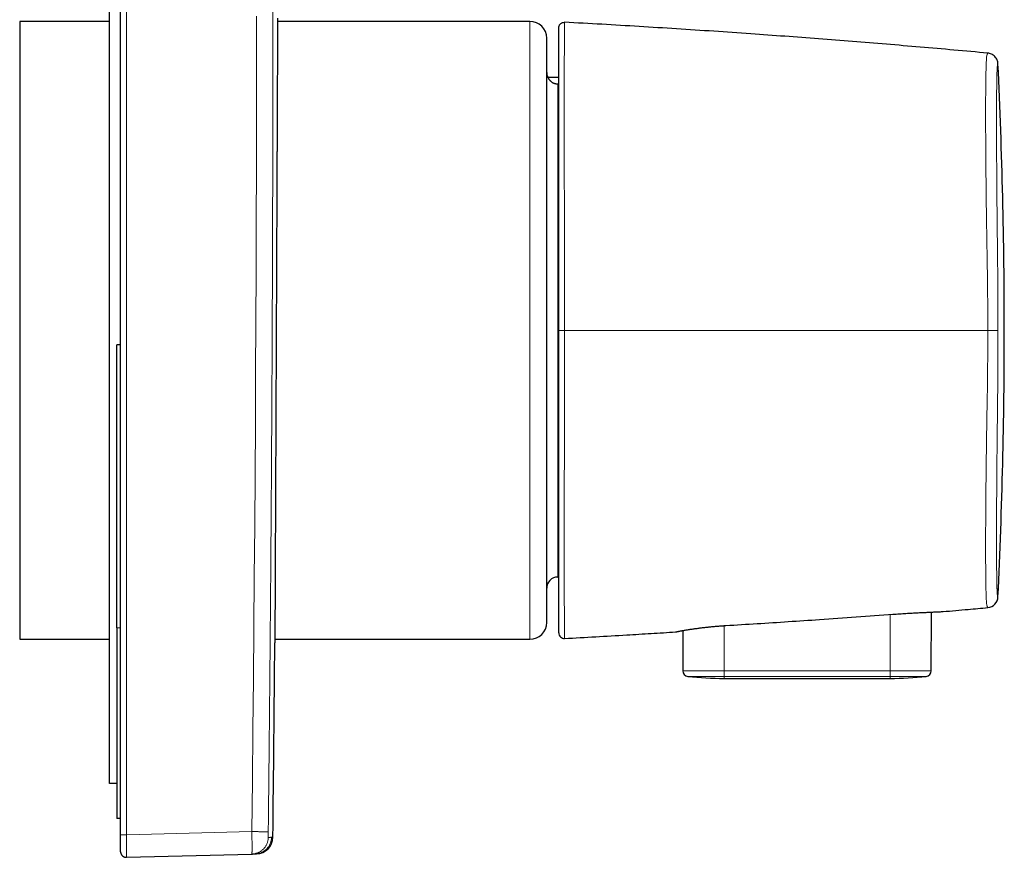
# Model space of a CAD drawing. Header units: millimetres. Extents: x 8 to 617, y 12 to 547.
# Tile 20 of 21: x 529 to 617, y 397 to 471. Entities that reach past the tile are written whole.
import ezdxf

# ---------------------------------------------------------------- set-up
doc = ezdxf.new("R2010")
doc.units = ezdxf.units.MM

msp = doc.modelspace()

# ---------------------------------------------------------------- linework, layer by layer
at = {"color": 7, "linetype": 'Continuous', "lineweight": 30}
for p, q in [((537.944, 398.639), (537.944, 544.614)), ((536.944, 403.229), (536.944, 540.877)), ((536.944, 471.177), (528.944, 471.177)), ((528.944, 471.177), (528.944, 443.627)), ((574.444, 471.177), (551.942, 471.177)), ((577.541, 471.098), (577.54, 471.082)), ((575.944, 443.627), (575.944, 469.677)), ((577.014, 466.177), (576.051, 466.177)), ((576.944, 465.599), (577.014, 465.599)), ((528.944, 443.627), (528.944, 416.077)), ((575.944, 417.577), (575.944, 443.627)), ((537.944, 442.326), (537.594, 442.326)), ((537.594, 417.09), (537.594, 442.326)), ((576.944, 421.627), (577.014, 421.627)), ((610.239, 413.261), (610.257, 418.505)), ((537.594, 417.09), (537.594, 400.09)), ((588.076, 416.858), (588.088, 413.261)), ((528.944, 416.077), (536.944, 416.077)), ((551.701, 416.077), (574.444, 416.077)), ((577.54, 416.177), (577.541, 416.155)), ((591.764, 412.591), (606.564, 412.591)), ((537.594, 403.229), (536.944, 403.229)), ((537.944, 400.09), (537.594, 400.09)), ((537.944, 397.14), (537.944, 398.639)), ((538.457, 396.64), (549.651, 396.933)), ((549.651, 396.933), (549.755, 396.936)), ((549.671, 396.934), (549.651, 396.933)), ((549.961, 396.941), (550.064, 396.944)), ((538.444, 396.64), (538.457, 396.641)), ((538.457, 396.64), (538.457, 396.642))]:
    msp.add_line(p, q, dxfattribs=at)
at = {"color": 252, "linetype": 'Continuous', "lineweight": 0}
for p, q in [((538.457, 398.639), (538.457, 544.614)), ((574.444, 443.627), (574.444, 471.177)), ((576.944, 421.627), (576.944, 465.599)), ((574.444, 416.077), (574.444, 443.627)), ((616.191, 443.627), (615.284, 443.627)), ((606.564, 413.261), (606.564, 418.29)), ((591.764, 413.261), (591.764, 417.295)), ((537.944, 417.09), (537.594, 417.09)), ((588.088, 413.261), (591.764, 413.261)), ((591.764, 412.765), (588.535, 412.765)), ((591.764, 413.261), (606.564, 413.261)), ((591.764, 413.261), (591.764, 412.765)), ((606.564, 412.765), (591.764, 412.765)), ((591.764, 412.591), (591.764, 412.765)), ((606.564, 413.261), (610.239, 413.261)), ((606.564, 412.765), (606.564, 413.261)), ((609.793, 412.765), (606.564, 412.765)), ((606.564, 412.765), (606.564, 412.591)), ((538.457, 398.639), (549.651, 398.932)), ((551.4, 398.423), (551.525, 398.426))]:
    msp.add_line(p, q, dxfattribs=at)
at = {"color": 252, "linetype": 'Continuous', "lineweight": 0, "flags": 128}
for points in [[(550.064, 471.627), (550.063, 467.083), (550.058, 462.54), (550.05, 457.996), (550.039, 453.453), (550.024, 448.909), (550.006, 444.366), (549.985, 439.822), (549.961, 435.279), (549.934, 430.736), (549.903, 426.192), (549.869, 421.649), (549.832, 417.105), (549.792, 412.562), (549.748, 408.019), (549.701, 403.476), (549.651, 398.932)], [(577.541, 443.627), (577.5, 443.627), (577.46, 443.627), (577.419, 443.627), (577.38, 443.627), (577.341, 443.627), (577.304, 443.627), (577.268, 443.627), (577.233, 443.627), (577.2, 443.627), (577.17, 443.627), (577.142, 443.627), (577.116, 443.627), (577.092, 443.627), (577.072, 443.627), (577.054, 443.627), (577.04, 443.627), (577.029, 443.627), (577.02, 443.627), (577.015, 443.627), (577.014, 443.627)], [(591.926, 417.306), (591.926, 417.305), (591.926, 417.306)]]:
    msp.add_lwpolyline(points, dxfattribs=at)
at = {"color": 7, "linetype": 'Continuous', "lineweight": 30, "flags": 128}
msp.add_lwpolyline([(606.828, 418.31), (606.828, 418.31), (606.828, 418.311)], dxfattribs=at)
at = {"color": 7, "linetype": 'Continuous', "lineweight": 30}
for centre, radius, start, end in [((574.444, 469.677), 1.5, 0, 90), ((116.756, 443.627), 500, 0, 2.72478), ((576.944, 466.627), 1, 180, 206.7867), ((116.756, 443.627), 500, 357.27522, 0), ((576.944, 420.627), 1, 90, 180), ((615.192, 419.905), 1, 275.25788, 357.27522), ((574.444, 417.577), 1.5, 270, 0), ((577.514, 416.654), 0.5, 180, 273.08949), ((-5848.056, 471.627), 6400, 359.3446627, 359.5000049), ((588.588, 413.262), 0.5, 180.2, 263.82084), ((591.764, 442.591), 30, 263.82084, 270), ((606.564, 442.591), 30, 270, 276.17916), ((609.739, 413.262), 0.5, 276.17916, 359.8), ((550.025, 398.443), 1.5, 271.49997, 359.34466), ((538.444, 397.14), 0.5, 180, 188.39622), ((538.444, 397.14), 0.5, 268.25665, 271.5)]:
    msp.add_arc(centre, radius, start, end, dxfattribs=at)
at = {"color": 252, "linetype": 'Continuous', "lineweight": 0}
for points, knots in [([(551.112, 544.338), (551.117, 543.846), (551.129, 542.867), (551.145, 541.404), (551.16, 539.951), (551.176, 538.509), (551.19, 537.078), (551.205, 535.656), (551.219, 534.245), (551.231, 533.021), (551.238, 532.235), (551.241, 531.884), (551.242, 531.787), (551.243, 531.691), (551.244, 531.595), (551.245, 531.498), (551.246, 531.403), (551.25, 530.98), (551.256, 530.269), (551.265, 529.269), (551.275, 528.252), (551.284, 527.18), (551.294, 526.052), (551.304, 524.829), (551.315, 523.511), (551.326, 522.1), (551.334, 521.085), (551.339, 520.465), (551.34, 520.245), (551.342, 520.034), (551.344, 519.831), (551.345, 519.628), (551.347, 519.425), (551.348, 519.222), (551.352, 518.663), (551.36, 517.602), (551.371, 516.044), (551.383, 514.346), (551.393, 512.685), (551.404, 511.058), (551.413, 509.466), (551.422, 507.881), (551.431, 506.367), (551.439, 504.921), (551.444, 503.911), (551.447, 503.272), (551.448, 503.002), (551.45, 502.732), (551.451, 502.463), (551.452, 502.193), (551.453, 501.929), (551.455, 501.672), (551.458, 501.015), (551.462, 499.954), (551.469, 498.486), (551.475, 496.868), (551.48, 495.654), (551.483, 494.845), (551.484, 494.593), (551.485, 494.342), (551.486, 494.091), (551.487, 493.841), (551.489, 493.088), (551.493, 491.832), (551.499, 490.074), (551.502, 488.793), (551.504, 487.988), (551.505, 487.658), (551.506, 487.328), (551.507, 486.998), (551.507, 486.668), (551.508, 486.339), (551.51, 485.534), (551.513, 484.366), (551.515, 482.833), (551.518, 481.412), (551.52, 479.993), (551.521, 478.582), (551.523, 476.816), (551.525, 474.692), (551.525, 472.204), (551.525, 469.717), (551.524, 467.229), (551.522, 465.331), (551.521, 464.021), (551.52, 463.3), (551.519, 462.577), (551.518, 461.854), (551.517, 461.132), (551.515, 460.409), (551.513, 459.182), (551.511, 458.079), (551.509, 457.096), (551.508, 456.737), (551.507, 456.374), (551.506, 456.01), (551.504, 455.08), (551.5, 453.58), (551.494, 451.591), (551.489, 450.209), (551.487, 449.435), (551.486, 449.186), (551.485, 448.934), (551.484, 448.683), (551.483, 448.431), (551.48, 447.534), (551.474, 445.988), (551.465, 443.878), (551.458, 442.413), (551.455, 441.591), (551.453, 441.323), (551.452, 441.046), (551.451, 440.763), (551.449, 440.481), (551.446, 439.718), (551.439, 438.472), (551.43, 436.74), (551.42, 435), (551.411, 433.339), (551.401, 431.76), (551.391, 430.26), (551.382, 428.753), (551.371, 427.237), (551.36, 425.712), (551.351, 424.454), (551.345, 423.673), (551.343, 423.373), (551.342, 423.279), (551.342, 423.185), (551.341, 423.091), (551.34, 422.994), (551.337, 422.548), (551.331, 421.792), (551.323, 420.728), (551.314, 419.634), (551.304, 418.469), (551.294, 417.232), (551.283, 415.959), (551.271, 414.651), (551.26, 413.359), (551.251, 412.451), (551.247, 411.923), (551.245, 411.722), (551.243, 411.515), (551.241, 411.306), (551.235, 410.694), (551.225, 409.675), (551.211, 408.246), (551.197, 406.859), (551.184, 405.513), (551.17, 404.211), (551.156, 402.899), (551.142, 401.579), (551.127, 400.25), (551.117, 399.361), (551.112, 398.915)], [0, 0, 0, 0, 0.010137, 0.0202, 0.030189, 0.040105, 0.049949, 0.059723, 0.069426, 0.07906, 0.084981, 0.085644, 0.086306, 0.086969, 0.087631, 0.088292, 0.088954, 0.089592, 0.097026, 0.103633, 0.110211, 0.118005, 0.125759, 0.133475, 0.143239, 0.152944, 0.16259, 0.164176, 0.165727, 0.167127, 0.168526, 0.169923, 0.17132, 0.172715, 0.174109, 0.182846, 0.194595, 0.206266, 0.217865, 0.228873, 0.239822, 0.250716, 0.26156, 0.271065, 0.280537, 0.282394, 0.28425, 0.286105, 0.287959, 0.289812, 0.291664, 0.29342, 0.295095, 0.305224, 0.315315, 0.325374, 0.338611, 0.340341, 0.342071, 0.3438, 0.345529, 0.347258, 0.348942, 0.36107, 0.373159, 0.385219, 0.387491, 0.389762, 0.392033, 0.394303, 0.396573, 0.398843, 0.401089, 0.413165, 0.422945, 0.432714, 0.442478, 0.452217, 0.461812, 0.478919, 0.496025, 0.513137, 0.530235, 0.547354, 0.552291, 0.55726, 0.562228, 0.567197, 0.572166, 0.577139, 0.582114, 0.597466, 0.599892, 0.602388, 0.604885, 0.607382, 0.60988, 0.624086, 0.638328, 0.650906, 0.652584, 0.654312, 0.656041, 0.657771, 0.659501, 0.661232, 0.676279, 0.691391, 0.704755, 0.70651, 0.708347, 0.710287, 0.712228, 0.71417, 0.716113, 0.72797, 0.739878, 0.751842, 0.763868, 0.774125, 0.784435, 0.7948, 0.805223, 0.815708, 0.826257, 0.83117, 0.831815, 0.832459, 0.833104, 0.83375, 0.834395, 0.835109, 0.842955, 0.849994, 0.857064, 0.865522, 0.874027, 0.882579, 0.891775, 0.901027, 0.909217, 0.910508, 0.911925, 0.913358, 0.914793, 0.916229, 0.925984, 0.93581, 0.945708, 0.954608, 0.963566, 0.972584, 0.981662, 0.9908, 1, 1, 1, 1]), ([(577.54, 471.082), (577.54, 471.078), (577.54, 471.066), (577.539, 470.976), (577.537, 470.815), (577.535, 470.586), (577.532, 470.293), (577.529, 469.937), (577.526, 469.517), (577.522, 469.035), (577.519, 468.492), (577.516, 467.89), (577.514, 467.23), (577.512, 466.512), (577.51, 465.737), (577.509, 464.905), (577.508, 464.023), (577.508, 463.093), (577.508, 462.119), (577.509, 461.102), (577.51, 460.04), (577.512, 458.936), (577.514, 457.792), (577.516, 456.615), (577.519, 455.409), (577.522, 454.177), (577.526, 452.92), (577.529, 451.639), (577.532, 450.336), (577.535, 449.016), (577.537, 447.681), (577.539, 446.335), (577.54, 444.982), (577.541, 444.078), (577.541, 443.627)], [0, 0, 0, 0, 0.015859, 0.047582, 0.079313, 0.111051, 0.142797, 0.174551, 0.206313, 0.238087, 0.269791, 0.30139, 0.332962, 0.36458, 0.396345, 0.428223, 0.460094, 0.491834, 0.523434, 0.555017, 0.586657, 0.618432, 0.650291, 0.682111, 0.713859, 0.745501, 0.777125, 0.808833, 0.84061, 0.872442, 0.904312, 0.936205, 0.968106, 1, 1, 1, 1]), ([(615.284, 443.627), (615.283, 444.299), (615.28, 445.644), (615.263, 447.659), (615.234, 449.69), (615.196, 451.748), (615.166, 453.701), (615.141, 455.508), (615.123, 457.152), (615.108, 458.733), (615.098, 460.237), (615.091, 461.647), (615.089, 462.947), (615.091, 464.123), (615.098, 465.169), (615.11, 466.224), (615.131, 467.184), (615.162, 467.854), (615.197, 468.184), (615.235, 468.248), (615.263, 468.303), (615.28, 468.338), (615.283, 468.342), (615.284, 468.344)], [0, 0, 0, 0, 0.048747, 0.097491, 0.146104, 0.196022, 0.246713, 0.288906, 0.331208, 0.373589, 0.416005, 0.458417, 0.500798, 0.543069, 0.585304, 0.627741, 0.691161, 0.754531, 0.805596, 0.85513, 0.903294, 0.95164, 1, 1, 1, 1]), ([(616.191, 467.396), (616.191, 467.395), (616.19, 467.393), (616.186, 467.379), (616.179, 467.358), (616.17, 467.327), (616.158, 467.296), (616.143, 467.236), (616.127, 467.108), (616.112, 466.878), (616.099, 466.514), (616.086, 465.941), (616.076, 465.22), (616.069, 464.362), (616.064, 463.377), (616.063, 462.275), (616.064, 461.06), (616.069, 459.739), (616.075, 458.397), (616.084, 457.063), (616.092, 456.079), (616.098, 455.403), (616.101, 455.052), (616.104, 454.698), (616.107, 454.342), (616.111, 453.983), (616.114, 453.613), (616.119, 453.179), (616.125, 452.635), (616.133, 451.941), (616.142, 451.179), (616.152, 450.363), (616.16, 449.588), (616.168, 448.802), (616.185, 446.831), (616.188, 445.099), (616.191, 443.627)], [0, 0, 0, 0, 0.031182, 0.062304, 0.0935, 0.124902, 0.152146, 0.187441, 0.226101, 0.249967, 0.291862, 0.333677, 0.375364, 0.416877, 0.45817, 0.499202, 0.540253, 0.581582, 0.623145, 0.65821, 0.693381, 0.702608, 0.711841, 0.721078, 0.730318, 0.739562, 0.748809, 0.758872, 0.77271, 0.790269, 0.811435, 0.830205, 0.851701, 0.869781, 0.889301, 1, 1, 1, 1]), ([(577.541, 443.627), (577.541, 443.028), (577.54, 441.829), (577.538, 440.038), (577.535, 438.26), (577.531, 436.505), (577.527, 434.782), (577.522, 433.098), (577.518, 431.458), (577.514, 429.865), (577.512, 428.328), (577.509, 426.854), (577.508, 425.456), (577.507, 424.142), (577.508, 422.917), (577.509, 421.78), (577.512, 420.734), (577.514, 419.785), (577.518, 418.941), (577.522, 418.203), (577.527, 417.577), (577.531, 417.063), (577.535, 416.659), (577.538, 416.373), (577.54, 416.207), (577.54, 416.185), (577.54, 416.177)], [0, 0, 0, 0, 0.042251, 0.084589, 0.126964, 0.169325, 0.211622, 0.253809, 0.296069, 0.338551, 0.38115, 0.423759, 0.466271, 0.508582, 0.550711, 0.592859, 0.635206, 0.677684, 0.720062, 0.762275, 0.804475, 0.846809, 0.889193, 0.931533, 0.973735, 1, 1, 1, 1]), ([(577.541, 443.627), (578.548, 443.627), (580.564, 443.627), (583.586, 443.627), (586.608, 443.627), (589.63, 443.627), (592.65, 443.627), (595.67, 443.627), (598.791, 443.627), (602.011, 443.627), (605.33, 443.627), (608.649, 443.627), (611.967, 443.627), (614.178, 443.627), (615.284, 443.627)], [0, 0, 0, 0, 0.08, 0.16, 0.24, 0.32, 0.4, 0.48, 0.56, 0.648, 0.736, 0.824, 0.912, 1, 1, 1, 1]), ([(615.284, 418.909), (615.283, 418.911), (615.28, 418.915), (615.263, 418.951), (615.234, 419.005), (615.196, 419.074), (615.166, 419.368), (615.141, 419.842), (615.122, 420.448), (615.108, 421.209), (615.097, 422.12), (615.091, 423.172), (615.089, 424.356), (615.091, 425.662), (615.098, 427.075), (615.109, 428.581), (615.123, 430.167), (615.142, 431.819), (615.167, 433.633), (615.197, 435.584), (615.236, 437.628), (615.264, 439.636), (615.28, 441.63), (615.283, 442.961), (615.284, 443.627)], [0, 0, 0, 0, 0.04874, 0.097482, 0.146096, 0.196023, 0.246727, 0.289031, 0.331489, 0.373839, 0.416114, 0.458491, 0.500941, 0.543381, 0.585774, 0.628148, 0.670523, 0.712916, 0.755357, 0.806102, 0.855455, 0.903508, 0.951758, 1, 1, 1, 1]), ([(616.191, 443.627), (616.191, 443.213), (616.19, 442.386), (616.186, 441.145), (616.179, 439.901), (616.17, 438.71), (616.158, 437.466), (616.143, 436.127), (616.128, 434.837), (616.112, 433.468), (616.099, 432.079), (616.086, 430.505), (616.076, 428.999), (616.069, 427.575), (616.064, 426.248), (616.063, 425.027), (616.064, 423.918), (616.068, 422.927), (616.075, 422.109), (616.084, 421.449), (616.092, 421.059), (616.097, 420.831), (616.101, 420.72), (616.104, 420.618), (616.107, 420.522), (616.111, 420.435), (616.114, 420.352), (616.119, 420.269), (616.125, 420.184), (616.133, 420.097), (616.142, 420.03), (616.152, 419.983), (616.16, 419.953), (616.168, 419.933), (616.185, 419.877), (616.188, 419.867), (616.191, 419.857)], [0, 0, 0, 0, 0.031117, 0.062174, 0.093305, 0.124641, 0.151759, 0.186902, 0.225376, 0.249171, 0.291187, 0.333118, 0.374917, 0.416536, 0.457931, 0.499058, 0.540132, 0.58148, 0.623058, 0.658134, 0.693313, 0.702543, 0.711777, 0.721015, 0.730257, 0.739502, 0.74875, 0.758821, 0.772664, 0.790226, 0.811392, 0.830168, 0.851669, 0.869752, 0.889277, 1, 1, 1, 1]), ([(587.438, 416.738), (587.441, 416.739), (587.446, 416.74), (587.491, 416.75), (587.562, 416.764), (587.659, 416.783), (587.782, 416.806), (587.93, 416.834), (588.102, 416.864), (588.296, 416.898), (588.513, 416.934), (588.751, 416.971), (589.009, 417.01), (589.285, 417.048), (589.577, 417.087), (589.884, 417.124), (590.203, 417.16), (590.533, 417.194), (590.873, 417.227), (591.219, 417.257), (591.571, 417.284), (591.807, 417.299), (591.926, 417.306)], [0, 0, 0, 0, 0.050191, 0.100347, 0.150497, 0.200649, 0.250794, 0.300911, 0.35098, 0.400977, 0.450892, 0.500727, 0.550518, 0.60031, 0.650124, 0.699969, 0.749847, 0.799758, 0.849708, 0.899709, 0.949791, 1, 1, 1, 1]), ([(549.651, 398.932), (549.652, 398.88), (549.654, 398.775), (549.656, 398.619), (549.658, 398.465), (549.66, 398.314), (549.662, 398.167), (549.663, 398.024), (549.664, 397.887), (549.665, 397.756), (549.666, 397.633), (549.666, 397.518), (549.666, 397.411), (549.665, 397.314), (549.664, 397.226), (549.663, 397.15), (549.662, 397.084), (549.66, 397.029), (549.658, 396.987), (549.656, 396.956), (549.654, 396.937), (549.652, 396.934), (549.651, 396.933)], [0, 0, 0, 0, 0.050003, 0.100006, 0.150008, 0.20001, 0.250011, 0.300012, 0.350012, 0.400012, 0.450011, 0.500011, 0.55001, 0.600009, 0.650008, 0.700007, 0.750005, 0.800004, 0.850003, 0.900002, 0.950001, 1, 1, 1, 1]), ([(551.112, 398.915), (551.111, 398.915), (551.108, 398.916), (551.093, 398.916), (551.07, 398.916), (551.038, 398.916), (550.998, 398.917), (550.95, 398.917), (550.893, 398.918), (550.83, 398.919), (550.759, 398.92), (550.682, 398.921), (550.598, 398.922), (550.508, 398.923), (550.413, 398.924), (550.314, 398.925), (550.21, 398.926), (550.103, 398.927), (549.992, 398.929), (549.88, 398.93), (549.766, 398.931), (549.69, 398.932), (549.651, 398.932)], [0, 0, 0, 0, 0.049909, 0.099901, 0.149941, 0.199999, 0.250052, 0.300087, 0.350097, 0.400081, 0.450046, 0.5, 0.549954, 0.599919, 0.649903, 0.699913, 0.749948, 0.800001, 0.850059, 0.900099, 0.950091, 1, 1, 1, 1]), ([(551.112, 398.915), (551.112, 398.906), (551.112, 398.887), (551.111, 398.859), (551.111, 398.831), (551.111, 398.802), (551.111, 398.772), (551.11, 398.741), (551.11, 398.702), (551.11, 398.656), (551.11, 398.606), (551.11, 398.565), (551.11, 398.531), (551.11, 398.503), (551.11, 398.479), (551.11, 398.462), (551.11, 398.45), (551.11, 398.441), (551.111, 398.434), (551.111, 398.425), (551.111, 398.417), (551.112, 398.416), (551.112, 398.415)], [0, 0, 0, 0, 0.035926, 0.071753, 0.107595, 0.143567, 0.185453, 0.227295, 0.269274, 0.346282, 0.422766, 0.499848, 0.557692, 0.615089, 0.672511, 0.730432, 0.761925, 0.793367, 0.824835, 0.856404, 0.928173, 1, 1, 1, 1]), ([(538.457, 396.642), (538.457, 396.643), (538.458, 396.645), (538.459, 396.663), (538.46, 396.693), (538.461, 396.736), (538.461, 396.79), (538.462, 396.856), (538.462, 396.933), (538.463, 397.02), (538.463, 397.118), (538.463, 397.224), (538.463, 397.34), (538.463, 397.463), (538.462, 397.594), (538.462, 397.731), (538.461, 397.873), (538.461, 398.021), (538.46, 398.172), (538.459, 398.326), (538.458, 398.482), (538.457, 398.587), (538.457, 398.639)], [0, 0, 0, 0, 0.035077, 0.085866, 0.136654, 0.187441, 0.238226, 0.289011, 0.339795, 0.390578, 0.44136, 0.492143, 0.542925, 0.593708, 0.644491, 0.695275, 0.746059, 0.796845, 0.847631, 0.898419, 0.949209, 1, 1, 1, 1]), ([(551.112, 398.415), (551.111, 398.377), (551.108, 398.301), (551.093, 398.187), (551.07, 398.074), (551.038, 397.963), (550.998, 397.855), (550.95, 397.751), (550.893, 397.65), (550.83, 397.554), (550.759, 397.464), (550.682, 397.379), (550.598, 397.3), (550.508, 397.228), (550.413, 397.163), (550.314, 397.105), (550.21, 397.055), (550.103, 397.014), (549.992, 396.98), (549.88, 396.955), (549.773, 396.939), (549.702, 396.936), (549.671, 396.934)], [0, 0, 0, 0, 0.050331, 0.100746, 0.15121, 0.201691, 0.252167, 0.302625, 0.353058, 0.403466, 0.453853, 0.50423, 0.554606, 0.604994, 0.655401, 0.705834, 0.756292, 0.806768, 0.857249, 0.907713, 0.958129, 1, 1, 1, 1]), ([(551.4, 398.423), (551.399, 398.385), (551.396, 398.308), (551.381, 398.194), (551.358, 398.081), (551.326, 397.971), (551.286, 397.863), (551.238, 397.758), (551.182, 397.658), (551.118, 397.562), (551.047, 397.471), (550.97, 397.386), (550.886, 397.308), (550.796, 397.235), (550.701, 397.17), (550.602, 397.113), (550.498, 397.063), (550.391, 397.021), (550.281, 396.988), (550.168, 396.963), (550.061, 396.947), (549.991, 396.944), (549.959, 396.942)], [0, 0, 0, 0, 0.050423, 0.100846, 0.151269, 0.201692, 0.252115, 0.302538, 0.352961, 0.403384, 0.453807, 0.50423, 0.554653, 0.605076, 0.655499, 0.705922, 0.756345, 0.806768, 0.857191, 0.907614, 0.958037, 1, 1, 1, 1]), ([(551.112, 398.415), (551.117, 398.416), (551.127, 398.416), (551.143, 398.416), (551.157, 398.417), (551.172, 398.417), (551.184, 398.417), (551.194, 398.418), (551.2, 398.418), (551.204, 398.418), (551.205, 398.418), (551.207, 398.418), (551.209, 398.418), (551.21, 398.418), (551.212, 398.418), (551.213, 398.418), (551.218, 398.418), (551.225, 398.418), (551.237, 398.419), (551.25, 398.419), (551.264, 398.419), (551.274, 398.42), (551.281, 398.42), (551.283, 398.42), (551.286, 398.42), (551.288, 398.42), (551.291, 398.42), (551.293, 398.42), (551.298, 398.42), (551.307, 398.421), (551.319, 398.421), (551.331, 398.421), (551.342, 398.421), (551.353, 398.422), (551.363, 398.422), (551.373, 398.422), (551.382, 398.423), (551.391, 398.423), (551.397, 398.423), (551.4, 398.423)], [0, 0, 0, 0, 0.0421, 0.083907, 0.125424, 0.166653, 0.207598, 0.23268, 0.257656, 0.26255, 0.26744, 0.272325, 0.277207, 0.282084, 0.286957, 0.291827, 0.296446, 0.328517, 0.360428, 0.408478, 0.456174, 0.503521, 0.512411, 0.521289, 0.530154, 0.539008, 0.54785, 0.556331, 0.564314, 0.608061, 0.652975, 0.697611, 0.741979, 0.786087, 0.829943, 0.872782, 0.915398, 0.9578, 1, 1, 1, 1])]:
    msp.add_open_spline(points, degree=3, knots=knots, dxfattribs=at)
at = {"color": 7, "linetype": 'Continuous', "lineweight": 30}
for points, knots in [([(551.944, 471.476), (551.944, 471.476), (551.944, 471.478), (551.944, 471.47), (551.944, 471.451), (551.944, 471.42), (551.943, 471.376), (551.943, 471.321), (551.943, 471.254), (551.942, 471.174), (551.942, 471.084), (551.942, 470.981), (551.941, 470.866), (551.941, 470.74), (551.94, 470.616), (551.939, 470.496), (551.939, 470.385), (551.938, 470.268), (551.938, 470.144), (551.937, 470.015), (551.937, 469.863), (551.936, 469.684), (551.935, 469.475), (551.934, 469.256), (551.933, 469.025), (551.932, 468.782), (551.931, 468.528), (551.93, 468.264), (551.928, 467.989), (551.927, 467.704), (551.926, 467.409), (551.925, 467.103), (551.923, 466.818), (551.922, 466.556), (551.921, 466.319), (551.92, 466.078), (551.919, 465.831), (551.918, 465.58), (551.917, 465.29), (551.915, 464.959), (551.914, 464.585), (551.912, 464.202), (551.91, 463.809), (551.908, 463.407), (551.907, 462.995), (551.905, 462.575), (551.903, 462.147), (551.901, 461.712), (551.899, 461.27), (551.897, 460.82), (551.895, 460.406), (551.894, 460.03), (551.892, 459.696), (551.891, 459.357), (551.889, 459.015), (551.888, 458.669), (551.886, 458.274), (551.884, 457.828), (551.882, 457.329), (551.88, 456.824), (551.877, 456.313), (551.875, 455.797), (551.873, 455.275), (551.871, 454.749), (551.868, 454.217), (551.866, 453.682), (551.864, 453.142), (551.861, 452.598), (551.859, 452.102), (551.857, 451.655), (551.855, 451.26), (551.854, 450.863), (551.852, 450.464), (551.85, 450.063), (551.848, 449.631), (551.846, 449.168), (551.844, 448.674), (551.842, 448.179), (551.84, 447.681), (551.837, 447.183), (551.835, 446.683), (551.833, 446.182), (551.831, 445.677), (551.829, 445.168), (551.826, 444.654), (551.824, 444.141), (551.822, 443.606), (551.819, 443.05), (551.817, 442.474), (551.814, 441.898), (551.812, 441.322), (551.809, 440.748), (551.807, 440.175), (551.804, 439.603), (551.802, 439.033), (551.799, 438.465), (551.797, 437.9), (551.794, 437.336), (551.792, 436.829), (551.79, 436.377), (551.788, 435.98), (551.787, 435.585), (551.785, 435.191), (551.783, 434.798), (551.781, 434.37), (551.779, 433.908), (551.777, 433.413), (551.775, 432.921), (551.773, 432.433), (551.771, 431.949), (551.769, 431.469), (551.767, 430.994), (551.765, 430.52), (551.762, 430.046), (551.76, 429.575), (551.758, 429.108), (551.756, 428.638), (551.754, 428.165), (551.752, 427.688), (551.75, 427.218), (551.748, 426.756), (551.746, 426.301), (551.744, 425.853), (551.742, 425.412), (551.74, 424.98), (551.738, 424.555), (551.737, 424.139), (551.735, 423.731), (551.733, 423.37), (551.732, 423.052), (551.731, 422.777), (551.73, 422.506), (551.728, 422.239), (551.727, 421.977), (551.726, 421.686), (551.725, 421.368), (551.723, 421.026), (551.722, 420.694), (551.72, 420.371), (551.719, 420.059), (551.717, 419.757), (551.716, 419.465), (551.715, 419.183), (551.714, 418.912), (551.713, 418.651), (551.712, 418.401), (551.711, 418.185), (551.71, 417.999), (551.709, 417.84), (551.708, 417.687), (551.708, 417.54), (551.707, 417.398), (551.706, 417.244), (551.706, 417.082), (551.705, 416.913), (551.704, 416.756), (551.704, 416.61), (551.703, 416.476), (551.703, 416.353), (551.702, 416.241), (551.702, 416.142), (551.701, 416.054), (551.701, 415.979), (551.701, 415.915), (551.7, 415.868), (551.7, 415.834), (551.7, 415.811), (551.7, 415.793), (551.7, 415.782), (551.7, 415.776), (551.7, 415.777), (551.7, 415.777)], [0, 0, 0, 0, 0.000937, 0.007524, 0.014111, 0.020709, 0.027308, 0.033895, 0.040482, 0.04708, 0.053678, 0.060265, 0.066852, 0.07345, 0.080048, 0.084756, 0.089464, 0.094172, 0.098889, 0.103607, 0.108324, 0.114893, 0.121464, 0.128034, 0.134604, 0.141218, 0.147834, 0.15445, 0.161065, 0.167652, 0.174239, 0.180837, 0.187435, 0.192143, 0.196851, 0.201559, 0.206276, 0.210993, 0.215711, 0.22228, 0.22885, 0.235421, 0.24199, 0.248605, 0.255221, 0.261837, 0.268452, 0.275038, 0.281625, 0.288224, 0.294822, 0.29953, 0.304238, 0.308946, 0.313663, 0.31838, 0.323098, 0.329685, 0.336272, 0.34287, 0.349468, 0.356055, 0.362642, 0.369241, 0.375839, 0.382426, 0.389013, 0.395611, 0.40221, 0.406918, 0.411626, 0.416334, 0.421051, 0.425768, 0.430486, 0.436237, 0.44199, 0.447742, 0.453493, 0.459245, 0.464997, 0.47075, 0.476501, 0.482375, 0.488251, 0.494126, 0.5, 0.506587, 0.513174, 0.519773, 0.526371, 0.532958, 0.539545, 0.546144, 0.552742, 0.559329, 0.565916, 0.572515, 0.579113, 0.583821, 0.588529, 0.593237, 0.597954, 0.602672, 0.607389, 0.613454, 0.61952, 0.625586, 0.631652, 0.637717, 0.643783, 0.649849, 0.655914, 0.662123, 0.668334, 0.674544, 0.680753, 0.68734, 0.693928, 0.700526, 0.707124, 0.713711, 0.720298, 0.726896, 0.733495, 0.740082, 0.746669, 0.753267, 0.759865, 0.764573, 0.769282, 0.773989, 0.778707, 0.783424, 0.788141, 0.794728, 0.801315, 0.807914, 0.814512, 0.821099, 0.827686, 0.834284, 0.840883, 0.84747, 0.854057, 0.860655, 0.867253, 0.871961, 0.876669, 0.881377, 0.886094, 0.890812, 0.895529, 0.902098, 0.908669, 0.91524, 0.921809, 0.928423, 0.935039, 0.941655, 0.94827, 0.954857, 0.961444, 0.968042, 0.97464, 0.979348, 0.984056, 0.988764, 0.993482, 0.998199, 1, 1, 1, 1]), ([(577.014, 470.599), (577.021, 470.664), (577.032, 470.764), (577.098, 470.883), (577.167, 470.965), (577.252, 471.029), (577.375, 471.089), (577.476, 471.095), (577.541, 471.098)], [0, 0, 0, 0, 0.238697, 0.367872, 0.5, 0.632128, 0.761303, 1, 1, 1, 1]), ([(615.284, 468.344), (614.279, 468.436), (612.269, 468.619), (609.252, 468.882), (606.235, 469.137), (603.218, 469.382), (600.199, 469.619), (597.18, 469.846), (594.06, 470.071), (590.838, 470.294), (587.515, 470.512), (584.191, 470.719), (580.866, 470.916), (578.649, 471.037), (577.541, 471.098)], [0, 0, 0, 0, 0.08, 0.16, 0.24, 0.32, 0.4, 0.48, 0.56, 0.648, 0.736, 0.824, 0.912, 1, 1, 1, 1]), ([(577.014, 443.627), (577.014, 443.802), (577.014, 444.152), (577.014, 444.677), (577.014, 445.201), (577.014, 445.725), (577.014, 446.247), (577.014, 446.769), (577.014, 447.288), (577.014, 447.814), (577.014, 448.347), (577.014, 448.885), (577.014, 449.421), (577.014, 449.954), (577.014, 450.484), (577.014, 451.011), (577.014, 451.535), (577.014, 452.055), (577.014, 452.571), (577.014, 453.084), (577.014, 453.591), (577.014, 454.085), (577.014, 454.566), (577.014, 455.033), (577.014, 455.497), (577.014, 455.956), (577.014, 456.42), (577.014, 456.889), (577.014, 457.362), (577.014, 457.83), (577.014, 458.292), (577.014, 458.747), (577.014, 459.189), (577.014, 459.616), (577.014, 460.028), (577.014, 460.434), (577.014, 460.835), (577.014, 461.229), (577.014, 461.616), (577.014, 461.996), (577.014, 462.37), (577.014, 462.736), (577.014, 463.093), (577.014, 463.441), (577.014, 463.779), (577.014, 464.111), (577.014, 464.444), (577.014, 464.779), (577.014, 465.113), (577.014, 465.438), (577.014, 465.754), (577.014, 466.062), (577.014, 466.354), (577.014, 466.633), (577.014, 466.897), (577.014, 467.153), (577.014, 467.401), (577.014, 467.64), (577.014, 467.87), (577.014, 468.092), (577.014, 468.304), (577.014, 468.507), (577.014, 468.7), (577.014, 468.883), (577.014, 469.055), (577.014, 469.219), (577.014, 469.374), (577.014, 469.522), (577.014, 469.66), (577.014, 469.79), (577.014, 469.909), (577.014, 470.019), (577.014, 470.119), (577.014, 470.209), (577.014, 470.29), (577.014, 470.362), (577.014, 470.425), (577.014, 470.478), (577.014, 470.522), (577.014, 470.557), (577.014, 470.581), (577.014, 470.596), (577.014, 470.598), (577.014, 470.599)], [0, 0, 0, 0, 0.012397, 0.024787, 0.037169, 0.049545, 0.061913, 0.074275, 0.086629, 0.098975, 0.1119, 0.124817, 0.137725, 0.150623, 0.163512, 0.17639, 0.189258, 0.202116, 0.214962, 0.227797, 0.240622, 0.253435, 0.265521, 0.277617, 0.289723, 0.301838, 0.313961, 0.326826, 0.339697, 0.352573, 0.365452, 0.378334, 0.391216, 0.403362, 0.415506, 0.427647, 0.439785, 0.451917, 0.464044, 0.476164, 0.488276, 0.50038, 0.512481, 0.524369, 0.536261, 0.548156, 0.560054, 0.572907, 0.585763, 0.598623, 0.611485, 0.624352, 0.637221, 0.649357, 0.661496, 0.673636, 0.68578, 0.697925, 0.710072, 0.722221, 0.734373, 0.746527, 0.758679, 0.770604, 0.782519, 0.794427, 0.806328, 0.818441, 0.830551, 0.842659, 0.854767, 0.866878, 0.878775, 0.890678, 0.902587, 0.914504, 0.926674, 0.938856, 0.951051, 0.963261, 0.975488, 0.987734, 1, 1, 1, 1]), ([(616.191, 467.396), (616.186, 467.452), (616.174, 467.567), (616.119, 467.736), (616.035, 467.898), (615.919, 468.044), (615.778, 468.166), (615.62, 468.258), (615.454, 468.32), (615.34, 468.336), (615.284, 468.344)], [0, 0, 0, 0, 0.1179609, 0.2417551, 0.3697682, 0.5, 0.6302318, 0.7582449, 0.8820391, 1, 1, 1, 1]), ([(576.051, 466.176), (576.051, 466.176), (576.051, 466.175), (576.056, 466.166), (576.064, 466.15), (576.076, 466.127), (576.091, 466.1), (576.108, 466.07), (576.129, 466.038), (576.154, 466.003), (576.182, 465.966), (576.215, 465.927), (576.251, 465.89), (576.291, 465.851), (576.336, 465.812), (576.386, 465.775), (576.44, 465.74), (576.499, 465.706), (576.562, 465.676), (576.627, 465.651), (576.692, 465.631), (576.754, 465.617), (576.817, 465.606), (576.879, 465.6), (576.922, 465.599), (576.944, 465.599)], [0, 0, 0, 0, 0.042068, 0.0985004, 0.1561351, 0.2141983, 0.261882, 0.3098357, 0.3531506, 0.3967005, 0.4443749, 0.4850811, 0.5260426, 0.5675676, 0.6094081, 0.6501595, 0.6912422, 0.732853, 0.7751953, 0.8173721, 0.8552504, 0.8934081, 0.9270689, 0.9634129, 1, 1, 1, 1]), ([(577.014, 416.654), (577.014, 416.655), (577.014, 416.657), (577.014, 416.673), (577.014, 416.698), (577.014, 416.734), (577.014, 416.779), (577.014, 416.835), (577.014, 416.9), (577.014, 416.976), (577.014, 417.064), (577.014, 417.164), (577.014, 417.275), (577.014, 417.396), (577.014, 417.528), (577.014, 417.67), (577.014, 417.822), (577.014, 417.985), (577.014, 418.159), (577.014, 418.342), (577.014, 418.535), (577.014, 418.735), (577.014, 418.941), (577.014, 419.152), (577.014, 419.372), (577.014, 419.601), (577.014, 419.843), (577.014, 420.1), (577.014, 420.372), (577.014, 420.653), (577.014, 420.943), (577.014, 421.243), (577.014, 421.546), (577.014, 421.852), (577.014, 422.159), (577.014, 422.474), (577.014, 422.796), (577.014, 423.126), (577.014, 423.463), (577.014, 423.808), (577.014, 424.159), (577.014, 424.518), (577.014, 424.882), (577.014, 425.251), (577.014, 425.625), (577.014, 426.006), (577.014, 426.404), (577.014, 426.82), (577.014, 427.253), (577.014, 427.693), (577.014, 428.14), (577.014, 428.593), (577.014, 429.044), (577.014, 429.491), (577.014, 429.934), (577.014, 430.382), (577.014, 430.834), (577.014, 431.291), (577.014, 431.751), (577.014, 432.215), (577.014, 432.682), (577.014, 433.153), (577.014, 433.624), (577.014, 434.096), (577.014, 434.569), (577.014, 435.046), (577.014, 435.528), (577.014, 436.017), (577.014, 436.511), (577.014, 437.009), (577.014, 437.509), (577.014, 438.009), (577.014, 438.508), (577.014, 439.006), (577.014, 439.506), (577.014, 440.011), (577.014, 440.521), (577.014, 441.036), (577.014, 441.553), (577.014, 442.07), (577.014, 442.588), (577.014, 443.107), (577.014, 443.453), (577.014, 443.627)], [0, 0, 0, 0, 0.012378, 0.02475, 0.037114, 0.049471, 0.061821, 0.074164, 0.0865, 0.098828, 0.111735, 0.124632, 0.137521, 0.1504, 0.16327, 0.176129, 0.188978, 0.201816, 0.214644, 0.22746, 0.240265, 0.253059, 0.265126, 0.277205, 0.289293, 0.30139, 0.313495, 0.326341, 0.339193, 0.35205, 0.364911, 0.377773, 0.390637, 0.402765, 0.414891, 0.427014, 0.439133, 0.451248, 0.463356, 0.475458, 0.487551, 0.499636, 0.511729, 0.523627, 0.535544, 0.547478, 0.559427, 0.572345, 0.585274, 0.598212, 0.611156, 0.624102, 0.637047, 0.649248, 0.661444, 0.673631, 0.685807, 0.697969, 0.710114, 0.722241, 0.734347, 0.746429, 0.758495, 0.770353, 0.782219, 0.794094, 0.805978, 0.818086, 0.830204, 0.842329, 0.854463, 0.866606, 0.878539, 0.890481, 0.902429, 0.914386, 0.926593, 0.938809, 0.951032, 0.963262, 0.975501, 0.987746, 1, 1, 1, 1]), ([(611.304, 418.551), (612.047, 418.617), (613.374, 418.734), (614.7, 418.856), (615.284, 418.909)], [0, 0, 0, 0, 0.56, 1, 1, 1, 1]), ([(591.926, 417.306), (592.853, 417.363), (594.709, 417.477), (597.491, 417.657), (600.439, 417.854), (603.551, 418.07), (605.736, 418.23), (606.828, 418.31)], [0, 0, 0, 0, 0.186667, 0.373334, 0.56, 0.78, 1, 1, 1, 1]), ([(606.828, 418.31), (607.023, 418.324), (607.413, 418.351), (607.987, 418.388), (608.542, 418.42), (609.069, 418.448), (609.558, 418.472), (609.999, 418.493), (610.385, 418.511), (610.709, 418.525), (610.969, 418.537), (611.158, 418.545), (611.281, 418.55), (611.296, 418.551), (611.304, 418.551)], [0, 0, 0, 0, 0.083216, 0.166496, 0.24984, 0.333166, 0.416391, 0.499502, 0.582581, 0.665738, 0.749032, 0.832472, 0.91609, 1, 1, 1, 1]), ([(587.438, 416.738), (587.44, 416.738), (587.444, 416.739), (587.452, 416.74), (587.462, 416.742), (587.474, 416.744), (587.488, 416.747), (587.505, 416.75), (587.525, 416.754), (587.549, 416.759), (587.576, 416.765), (587.607, 416.771), (587.643, 416.778), (587.684, 416.786), (587.733, 416.795), (587.794, 416.807), (587.866, 416.82), (587.945, 416.834), (588.029, 416.85), (588.127, 416.867), (588.241, 416.887), (588.374, 416.909), (588.515, 416.932), (588.666, 416.956), (588.826, 416.981), (588.994, 417.006), (589.169, 417.031), (589.351, 417.056), (589.54, 417.08), (589.736, 417.104), (589.937, 417.128), (590.143, 417.152), (590.354, 417.174), (590.57, 417.196), (590.789, 417.217), (590.997, 417.236), (591.193, 417.253), (591.374, 417.267), (591.557, 417.281), (591.741, 417.293), (591.864, 417.301), (591.926, 417.305)], [0, 0, 0, 0, 0.012641, 0.025518, 0.038886, 0.053, 0.068116, 0.084492, 0.102378, 0.120095, 0.138816, 0.158272, 0.178193, 0.198306, 0.218338, 0.24515, 0.27144, 0.297385, 0.323167, 0.348966, 0.381406, 0.414001, 0.446656, 0.479279, 0.511818, 0.544293, 0.576729, 0.609146, 0.641561, 0.673989, 0.706443, 0.738928, 0.771445, 0.803992, 0.83657, 0.869178, 0.895289, 0.921422, 0.947582, 0.973772, 1, 1, 1, 1]), ([(577.541, 416.155), (578.465, 416.205), (580.313, 416.307), (582.886, 416.457), (585.261, 416.601), (586.712, 416.692), (587.438, 416.738)], [0, 0, 0, 0, 0.28, 0.56, 0.78, 1, 1, 1, 1]), ([(537.944, 397.14), (537.945, 397.118), (537.946, 397.073), (537.96, 397.008), (537.982, 396.945), (538.012, 396.885), (538.049, 396.83), (538.094, 396.781), (538.145, 396.737), (538.201, 396.701), (538.261, 396.673), (538.325, 396.653), (538.386, 396.641), (538.426, 396.641), (538.444, 396.641)], [0, 0, 0, 0, 0.084655, 0.169309, 0.253964, 0.338618, 0.423273, 0.507927, 0.592582, 0.677236, 0.761891, 0.846545, 0.9312, 1, 1, 1, 1]), ([(549.671, 396.934), (549.672, 396.934), (549.676, 396.934), (549.68, 396.934), (549.685, 396.934), (549.69, 396.934), (549.694, 396.934), (549.698, 396.934), (549.702, 396.935), (549.706, 396.935), (549.71, 396.935), (549.713, 396.935), (549.716, 396.935), (549.72, 396.935), (549.723, 396.935), (549.726, 396.935), (549.73, 396.935), (549.733, 396.935), (549.737, 396.935), (549.74, 396.936), (549.743, 396.936), (549.745, 396.936), (549.748, 396.936), (549.751, 396.936), (549.753, 396.936), (549.755, 396.936), (549.758, 396.936), (549.76, 396.936), (549.762, 396.936), (549.764, 396.936), (549.766, 396.936), (549.768, 396.936), (549.771, 396.936), (549.776, 396.937), (549.783, 396.937), (549.79, 396.937), (549.797, 396.937), (549.803, 396.937), (549.81, 396.937), (549.817, 396.938), (549.824, 396.938), (549.83, 396.938), (549.847, 396.938), (549.862, 396.939), (549.876, 396.939), (549.879, 396.939), (549.883, 396.939), (549.886, 396.939), (549.89, 396.939), (549.893, 396.94), (549.896, 396.94), (549.898, 396.94), (549.9, 396.94), (549.902, 396.94), (549.903, 396.94), (549.904, 396.94), (549.905, 396.94), (549.907, 396.94), (549.908, 396.94), (549.909, 396.94), (549.911, 396.94), (549.912, 396.94), (549.914, 396.94), (549.915, 396.94), (549.917, 396.94), (549.919, 396.94), (549.92, 396.94), (549.922, 396.94), (549.924, 396.94), (549.926, 396.94), (549.928, 396.94), (549.93, 396.941), (549.933, 396.941), (549.935, 396.941), (549.938, 396.941), (549.94, 396.941), (549.942, 396.941), (549.945, 396.941), (549.948, 396.941), (549.95, 396.941), (549.953, 396.941), (549.956, 396.941), (549.958, 396.941), (549.959, 396.941)], [0, 0, 0, 0, 0.013503, 0.026659, 0.039476, 0.051957, 0.064108, 0.075935, 0.087441, 0.09771, 0.107718, 0.117467, 0.126961, 0.136202, 0.145194, 0.155658, 0.165772, 0.17554, 0.184966, 0.194055, 0.202656, 0.21094, 0.218908, 0.226564, 0.234043, 0.241205, 0.248052, 0.254589, 0.260818, 0.266646, 0.272405, 0.278184, 0.283983, 0.304856, 0.325976, 0.347648, 0.369557, 0.391694, 0.413983, 0.436281, 0.458581, 0.480883, 0.503184, 0.630354, 0.64463, 0.658772, 0.672646, 0.686256, 0.699607, 0.712702, 0.725546, 0.73249, 0.739359, 0.746155, 0.752899, 0.757358, 0.7621, 0.767125, 0.77243, 0.778013, 0.783873, 0.790008, 0.796416, 0.803094, 0.810041, 0.817123, 0.824459, 0.832047, 0.839886, 0.849094, 0.858618, 0.868455, 0.878601, 0.889053, 0.899806, 0.910857, 0.922202, 0.934399, 0.946909, 0.959729, 0.972854, 0.986279, 1, 1, 1, 1])]:
    msp.add_open_spline(points, degree=3, knots=knots, dxfattribs=at)
at = {"color": 252, "linetype": 'Continuous', "lineweight": 0}
msp.add_open_spline([(537.944, 398.639), (537.945, 398.639), (537.946, 398.639), (537.96, 398.639), (537.982, 398.639), (538.012, 398.639), (538.049, 398.639), (538.094, 398.639), (538.145, 398.639), (538.201, 398.639), (538.261, 398.639), (538.325, 398.639), (538.39, 398.639), (538.435, 398.639), (538.457, 398.639)], degree=3, dxfattribs=at)

doc.saveas('drawing.dxf')
